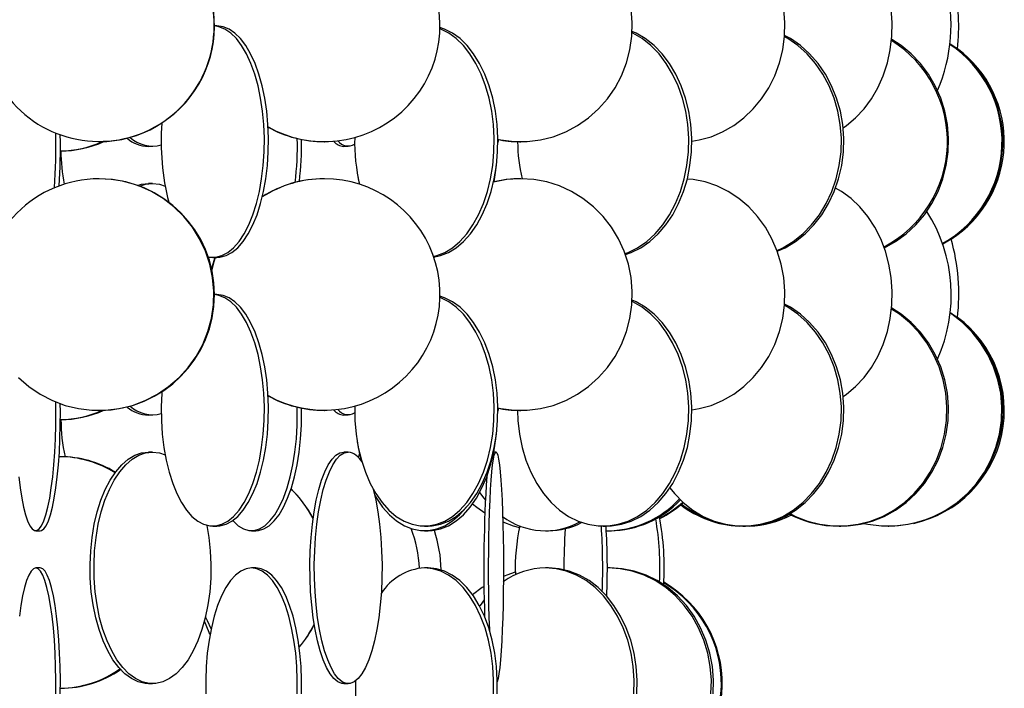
# Model space of a CAD drawing. Header units: millimetres. Extents: x 495 to 2657, y 518 to 2595.
# Tile 58 of 96: x 2467 to 2574, y 1787 to 1859. Entities that reach past the tile are written whole.
import ezdxf

# ---------------------------------------------------------------- set-up
doc = ezdxf.new("R2010")
doc.units = ezdxf.units.MM

msp = doc.modelspace()

# ---------------------------------------------------------------- linework, layer by layer
at = {"color": 7, "linetype": 'Continuous', "lineweight": 25}
for p, q in [((2488.62, 1858.05), (2488.35, 1858.05)), ((2475.87, 1845.55), (2475.92, 1845.55)), ((2481.23, 1845.05), (2481.66, 1845.05)), ((2500.19, 1845.55), (2500.23, 1845.55)), ((2502.32, 1845.05), (2502.8, 1845.05)), ((2521.28, 1845.55), (2521.42, 1845.55)), ((2471.72, 1844.55), (2471.72, 1844.55)), ((2475.92, 1841.55), (2475.87, 1841.55)), ((2500.23, 1841.55), (2500.19, 1841.55)), ((2521.42, 1841.55), (2521.28, 1841.55)), ((2481.66, 1841.05), (2481.23, 1841.05)), ((2488.18, 1833.05), (2488.62, 1833.05)), ((2488.62, 1829.05), (2488.35, 1829.05)), ((2475.87, 1816.55), (2475.92, 1816.55)), ((2481.23, 1816.05), (2481.66, 1816.05)), ((2500.19, 1816.55), (2500.23, 1816.55)), ((2502.32, 1816.05), (2502.8, 1816.05)), ((2521.28, 1816.55), (2521.42, 1816.55)), ((2471.72, 1815.55), (2471.72, 1815.55)), ((2481.66, 1812.05), (2481.23, 1812.05)), ((2502.8, 1812.05), (2502.32, 1812.05)), ((2518.76, 1812.05), (2518.51, 1812.05)), ((2471.72, 1811.55), (2471.57, 1811.55)), ((2504.09, 1811.24), (2504.12, 1811.34)), ((2469.06, 1803.55), (2469.55, 1803.55)), ((2488.18, 1804.05), (2488.62, 1804.05)), ((2492.35, 1803.55), (2492.81, 1803.55)), ((2511.03, 1804.05), (2511.43, 1804.05)), ((2511.04, 1803.55), (2511.44, 1803.55)), ((2524.1, 1803.55), (2524.43, 1803.55)), ((2530.33, 1804.05), (2530.66, 1804.05)), ((2530.85, 1803.55), (2531.07, 1803.55)), ((2545.42, 1804.05), (2545.69, 1804.05)), ((2555.8, 1804.05), (2555.98, 1804.05)), ((2561.1, 1804.05), (2561.19, 1804.05)), ((2469.55, 1799.55), (2469.06, 1799.55)), ((2492.81, 1799.55), (2492.35, 1799.55)), ((2511.44, 1799.55), (2511.04, 1799.55)), ((2524.43, 1799.55), (2524.1, 1799.55)), ((2531.07, 1799.55), (2530.85, 1799.55)), ((2481.23, 1787.05), (2481.66, 1787.05)), ((2502.32, 1787.05), (2502.8, 1787.05))]:
    msp.add_line(p, q, dxfattribs=at)
at = {"color": 7, "linetype": 'Continuous', "lineweight": 25, "flags": 128}
for points in [[(2556.24, 1847.03), (2556.6, 1847.29), (2557.59, 1848.11), (2558.5, 1849.08), (2559.3, 1850.17), (2560, 1851.38), (2560.57, 1852.67), (2561.02, 1854.05), (2561.33, 1855.47), (2561.51, 1856.94), (2561.55, 1858.42), (2561.44, 1859.89), (2561.19, 1861.34), (2560.81, 1862.75), (2560.3, 1864.08), (2560, 1864.7)], [(2518.96, 1845.81), (2519.28, 1845.75), (2520.7, 1845.57), (2522.13, 1845.57), (2523.55, 1845.75), (2524.94, 1846.09), (2526.28, 1846.61), (2527.55, 1847.29), (2528.73, 1848.11), (2529.82, 1849.08), (2530.78, 1850.17), (2531.62, 1851.38), (2532.31, 1852.67), (2532.84, 1854.05), (2533.22, 1855.47), (2533.43, 1856.94), (2533.47, 1858.42), (2533.35, 1859.89), (2533.05, 1861.34), (2532.59, 1862.75), (2532.54, 1862.87)], [(2539.9, 1845.62), (2540.69, 1845.75), (2541.98, 1846.09), (2543.23, 1846.61), (2544.42, 1847.29), (2545.53, 1848.11), (2546.54, 1849.08), (2547.44, 1850.17), (2548.21, 1851.38), (2548.86, 1852.67), (2549.36, 1854.05), (2549.71, 1855.47), (2549.91, 1856.94), (2549.95, 1858.42), (2549.83, 1859.89), (2549.55, 1861.34), (2549.13, 1862.75), (2548.88, 1863.38)], [(2487.68, 1833.1), (2487.85, 1833.07), (2488.51, 1833.07), (2489.16, 1833.25), (2489.8, 1833.59), (2490.42, 1834.11), (2491.01, 1834.79), (2491.56, 1835.61), (2492.06, 1836.58), (2492.5, 1837.67), (2492.89, 1838.88), (2493.21, 1840.17), (2493.45, 1841.55), (2493.63, 1842.97), (2493.73, 1844.44), (2493.75, 1845.92), (2493.69, 1847.39), (2493.55, 1848.84), (2493.34, 1850.25), (2493.06, 1851.58), (2492.7, 1852.84), (2492.29, 1853.99), (2491.81, 1855.02), (2491.29, 1855.92), (2490.72, 1856.67), (2490.12, 1857.27), (2489.49, 1857.7), (2488.84, 1857.96), (2488.35, 1858.04)], [(2488.62, 1833.05), (2488.95, 1833.07), (2489.61, 1833.25), (2490.25, 1833.59), (2490.87, 1834.11), (2491.46, 1834.79), (2492, 1835.61), (2492.51, 1836.58), (2492.95, 1837.67), (2493.34, 1838.88), (2493.65, 1840.17), (2493.9, 1841.55), (2494.08, 1842.97), (2494.17, 1844.44), (2494.19, 1845.92), (2494.13, 1847.39), (2494, 1848.84), (2493.79, 1850.25), (2493.5, 1851.58), (2493.15, 1852.84), (2492.74, 1853.99), (2492.26, 1855.02), (2491.74, 1855.92), (2491.17, 1856.67), (2490.56, 1857.27), (2489.93, 1857.7), (2489.28, 1857.96), (2488.62, 1858.05), (2488.62, 1858.05)], [(2512, 1833.15), (2512.36, 1833.25), (2513.23, 1833.59), (2514.06, 1834.11), (2514.86, 1834.79), (2515.6, 1835.61), (2516.27, 1836.58), (2516.88, 1837.67), (2517.4, 1838.88), (2517.83, 1840.17), (2518.16, 1841.55), (2518.4, 1842.97), (2518.53, 1844.44), (2518.56, 1845.92), (2518.48, 1847.39), (2518.29, 1848.84), (2518.01, 1850.25), (2517.62, 1851.58), (2517.15, 1852.84), (2516.58, 1853.99), (2515.94, 1855.02), (2515.23, 1855.92), (2514.47, 1856.67), (2513.65, 1857.27), (2512.8, 1857.7), (2512.69, 1857.74)], [(2512.02, 1833.09), (2512.76, 1833.25), (2513.63, 1833.59), (2514.46, 1834.11), (2515.26, 1834.79), (2516, 1835.61), (2516.67, 1836.58), (2517.28, 1837.67), (2517.8, 1838.88), (2518.23, 1840.17), (2518.56, 1841.55), (2518.8, 1842.97), (2518.93, 1844.44), (2518.96, 1845.92), (2518.88, 1847.39), (2518.69, 1848.84), (2518.41, 1850.25), (2518.02, 1851.58), (2517.55, 1852.84), (2516.98, 1853.99), (2516.34, 1855.02), (2515.63, 1855.92), (2514.87, 1856.67), (2514.05, 1857.27), (2513.19, 1857.7), (2512.69, 1857.87)], [(2532.74, 1833.37), (2533.36, 1833.59), (2534.39, 1834.11), (2535.36, 1834.79), (2536.27, 1835.61), (2537.1, 1836.58), (2537.84, 1837.67), (2538.48, 1838.88), (2539, 1840.17), (2539.42, 1841.55), (2539.7, 1842.97), (2539.87, 1844.44), (2539.9, 1845.92), (2539.8, 1847.39), (2539.58, 1848.84), (2539.22, 1850.25), (2538.75, 1851.58), (2538.17, 1852.84), (2537.48, 1853.99), (2536.69, 1855.02), (2535.82, 1855.92), (2534.88, 1856.67), (2533.88, 1857.27), (2533.46, 1857.46)], [(2532.7, 1833.47), (2533.03, 1833.59), (2534.05, 1834.11), (2535.03, 1834.79), (2535.93, 1835.61), (2536.76, 1836.58), (2537.5, 1837.67), (2538.14, 1838.88), (2538.67, 1840.17), (2539.08, 1841.55), (2539.37, 1842.97), (2539.53, 1844.44), (2539.56, 1845.92), (2539.46, 1847.39), (2539.24, 1848.84), (2538.89, 1850.25), (2538.42, 1851.58), (2537.83, 1852.84), (2537.14, 1853.99), (2536.36, 1855.02), (2535.49, 1855.92), (2534.55, 1856.67), (2533.54, 1857.27), (2533.46, 1857.31)], [(2549.1, 1833.82), (2549.71, 1834.11), (2550.83, 1834.79), (2551.87, 1835.61), (2552.82, 1836.58), (2553.67, 1837.67), (2554.41, 1838.88), (2555.02, 1840.17), (2555.49, 1841.55), (2555.82, 1842.97), (2556.01, 1844.44), (2556.05, 1845.92), (2555.93, 1847.39), (2555.67, 1848.84), (2555.27, 1850.25), (2554.73, 1851.58), (2554.06, 1852.84), (2553.26, 1853.99), (2552.36, 1855.02), (2551.36, 1855.92), (2550.27, 1856.67), (2549.9, 1856.88)], [(2549.13, 1833.72), (2549.97, 1834.11), (2551.09, 1834.79), (2552.13, 1835.61), (2553.09, 1836.58), (2553.94, 1837.67), (2554.67, 1838.88), (2555.28, 1840.17), (2555.75, 1841.55), (2556.09, 1842.97), (2556.27, 1844.44), (2556.31, 1845.92), (2556.2, 1847.39), (2555.94, 1848.84), (2555.53, 1850.25), (2554.99, 1851.58), (2554.32, 1852.84), (2553.53, 1853.99), (2552.62, 1855.02), (2551.62, 1855.92), (2550.54, 1856.67), (2549.91, 1857.02)], [(2560.69, 1834.11), (2561.9, 1834.79), (2563.05, 1835.61), (2564.1, 1836.58), (2565.03, 1837.67), (2565.83, 1838.88), (2566.5, 1840.17), (2567.02, 1841.55), (2567.38, 1842.97), (2567.59, 1844.44), (2567.63, 1845.92), (2567.5, 1847.39), (2567.22, 1848.84), (2566.78, 1850.25), (2566.18, 1851.58), (2565.45, 1852.84), (2564.58, 1853.99), (2563.59, 1855.02), (2562.49, 1855.92), (2561.48, 1856.57)], [(2519.02, 1845.77), (2518.99, 1845.59), (2518.96, 1845.45)], [(2518.55, 1841.22), (2518.74, 1842.47), (2518.81, 1843.12)], [(2467.21, 1820.08), (2468.32, 1819.11), (2469.54, 1818.29), (2470.86, 1817.61), (2472.24, 1817.09), (2473.67, 1816.75), (2475.13, 1816.57), (2476.6, 1816.57), (2478.07, 1816.75), (2479.5, 1817.09), (2480.88, 1817.61), (2482.19, 1818.29), (2483.41, 1819.11), (2484.53, 1820.08), (2485.52, 1821.17), (2486.38, 1822.38), (2487.09, 1823.67), (2487.64, 1825.05), (2488.03, 1826.47), (2488.25, 1827.94), (2488.29, 1829.42), (2488.16, 1830.89), (2487.86, 1832.34), (2487.39, 1833.75), (2486.75, 1835.08), (2485.97, 1836.34), (2485.04, 1837.49), (2483.98, 1838.52), (2482.81, 1839.42), (2481.54, 1840.17), (2480.2, 1840.77), (2478.79, 1841.2), (2477.34, 1841.46), (2475.87, 1841.55), (2475.87, 1841.55)], [(2503.78, 1842.14), (2503.97, 1841.05), (2503.98, 1840.97)], [(2521.28, 1841.55), (2519.86, 1841.46), (2518.55, 1841.22)], [(2518.96, 1816.81), (2519.28, 1816.75), (2520.7, 1816.57), (2522.13, 1816.57), (2523.55, 1816.75), (2524.94, 1817.09), (2526.28, 1817.61), (2527.55, 1818.29), (2528.73, 1819.11), (2529.82, 1820.08), (2530.78, 1821.17), (2531.62, 1822.38), (2532.31, 1823.67), (2532.84, 1825.05), (2533.22, 1826.47), (2533.43, 1827.94), (2533.47, 1829.42), (2533.35, 1830.89), (2533.05, 1832.34), (2532.59, 1833.75), (2531.98, 1835.08), (2531.22, 1836.34), (2530.32, 1837.49), (2529.29, 1838.52), (2528.15, 1839.42), (2526.92, 1840.17), (2525.62, 1840.77), (2524.25, 1841.2), (2522.84, 1841.46), (2521.42, 1841.55), (2521.42, 1841.55)], [(2539.9, 1816.62), (2540.69, 1816.75), (2541.98, 1817.09), (2543.23, 1817.61), (2544.42, 1818.29), (2545.53, 1819.11), (2546.54, 1820.08), (2547.44, 1821.17), (2548.21, 1822.38), (2548.86, 1823.67), (2549.36, 1825.05), (2549.71, 1826.47), (2549.91, 1827.94), (2549.95, 1829.42), (2549.83, 1830.89), (2549.55, 1832.34), (2549.13, 1833.75), (2548.55, 1835.08), (2547.84, 1836.34), (2547, 1837.49), (2546.04, 1838.52), (2544.98, 1839.42), (2543.84, 1840.17), (2542.61, 1840.77), (2541.34, 1841.2), (2540.03, 1841.46), (2539.41, 1841.52)], [(2480.06, 1840.83), (2480.49, 1840.96), (2481.23, 1841.05)], [(2480.29, 1840.75), (2480.92, 1840.96), (2481.66, 1841.05)], [(2481.66, 1841.05), (2482.41, 1840.96), (2483.03, 1840.75)], [(2556.24, 1818.03), (2556.6, 1818.29), (2557.59, 1819.11), (2558.5, 1820.08), (2559.3, 1821.17), (2560, 1822.38), (2560.57, 1823.67), (2561.02, 1825.05), (2561.33, 1826.47), (2561.51, 1827.94), (2561.55, 1829.42), (2561.44, 1830.89), (2561.19, 1832.34), (2560.81, 1833.75), (2560.3, 1835.08), (2559.66, 1836.34), (2558.91, 1837.49), (2558.06, 1838.52), (2557.11, 1839.42), (2556.08, 1840.17), (2555.43, 1840.55)], [(2488.39, 1833.05), (2488.17, 1832.34), (2488.04, 1831.82)], [(2488.43, 1833.05), (2488.21, 1832.34), (2488.06, 1831.73)], [(2482.68, 1818.56), (2482.67, 1818.39), (2482.61, 1816.92), (2482.63, 1815.44), (2482.72, 1813.97), (2482.9, 1812.55), (2483.15, 1811.17), (2483.47, 1809.88), (2483.85, 1808.67), (2484.3, 1807.58), (2484.8, 1806.61), (2485.34, 1805.79), (2485.93, 1805.11), (2486.55, 1804.59), (2487.19, 1804.25), (2487.85, 1804.07), (2488.51, 1804.07), (2489.16, 1804.25), (2489.8, 1804.59), (2490.42, 1805.11), (2491.01, 1805.79), (2491.56, 1806.61), (2492.06, 1807.58), (2492.5, 1808.67), (2492.89, 1809.88), (2493.21, 1811.17), (2493.45, 1812.55), (2493.63, 1813.97), (2493.73, 1815.44), (2493.75, 1816.92), (2493.69, 1818.39), (2493.55, 1819.84), (2493.34, 1821.25), (2493.06, 1822.58), (2492.7, 1823.84), (2492.29, 1824.99), (2491.81, 1826.02), (2491.29, 1826.92), (2490.72, 1827.67), (2490.12, 1828.27), (2489.49, 1828.7), (2488.84, 1828.96), (2488.35, 1829.04)], [(2488.62, 1804.05), (2488.95, 1804.07), (2489.61, 1804.25), (2490.25, 1804.59), (2490.87, 1805.11), (2491.46, 1805.79), (2492, 1806.61), (2492.51, 1807.58), (2492.95, 1808.67), (2493.34, 1809.88), (2493.65, 1811.17), (2493.9, 1812.55), (2494.08, 1813.97), (2494.17, 1815.44), (2494.19, 1816.92), (2494.13, 1818.39), (2494, 1819.84), (2493.79, 1821.25), (2493.5, 1822.58), (2493.15, 1823.84), (2492.74, 1824.99), (2492.26, 1826.02), (2491.74, 1826.92), (2491.17, 1827.67), (2490.56, 1828.27), (2489.93, 1828.7), (2489.28, 1828.96), (2488.62, 1829.05)], [(2503.5, 1816.99), (2503.5, 1816.92), (2503.52, 1815.44), (2503.66, 1813.97), (2503.89, 1812.55), (2504.23, 1811.17), (2504.66, 1809.88), (2505.18, 1808.67), (2505.78, 1807.58), (2506.46, 1806.61), (2507.2, 1805.79), (2507.99, 1805.11), (2508.83, 1804.59), (2509.69, 1804.25), (2510.58, 1804.07), (2511.47, 1804.07), (2512.36, 1804.25), (2513.23, 1804.59), (2514.06, 1805.11), (2514.86, 1805.79), (2515.6, 1806.61), (2516.27, 1807.58), (2516.88, 1808.67), (2517.4, 1809.88), (2517.83, 1811.17), (2518.16, 1812.55), (2518.4, 1813.97), (2518.53, 1815.44), (2518.56, 1816.92), (2518.48, 1818.39), (2518.29, 1819.84), (2518.01, 1821.25), (2517.62, 1822.58), (2517.15, 1823.84), (2516.58, 1824.99), (2515.94, 1826.02), (2515.23, 1826.92), (2514.47, 1827.67), (2513.65, 1828.27), (2512.8, 1828.7), (2512.69, 1828.74)], [(2511.43, 1804.05), (2511.87, 1804.07), (2512.76, 1804.25), (2513.63, 1804.59), (2514.46, 1805.11), (2515.26, 1805.79), (2516, 1806.61), (2516.67, 1807.58), (2517.28, 1808.67), (2517.8, 1809.88), (2518.23, 1811.17), (2518.56, 1812.55), (2518.8, 1813.97), (2518.93, 1815.44), (2518.96, 1816.92), (2518.88, 1818.39), (2518.69, 1819.84), (2518.41, 1821.25), (2518.02, 1822.58), (2517.55, 1823.84), (2516.98, 1824.99), (2516.34, 1826.02), (2515.63, 1826.92), (2514.87, 1827.67), (2514.05, 1828.27), (2513.19, 1828.7), (2512.69, 1828.87)], [(2521.09, 1816.55), (2521.13, 1815.44), (2521.29, 1813.97), (2521.58, 1812.55), (2521.99, 1811.17), (2522.52, 1809.88), (2523.15, 1808.67), (2523.89, 1807.58), (2524.72, 1806.61), (2525.63, 1805.79), (2526.6, 1805.11), (2527.63, 1804.59), (2528.69, 1804.25), (2529.78, 1804.07), (2530.87, 1804.07), (2531.96, 1804.25), (2533.03, 1804.59), (2534.05, 1805.11), (2535.03, 1805.79), (2535.93, 1806.61), (2536.76, 1807.58), (2537.5, 1808.67), (2538.14, 1809.88), (2538.67, 1811.17), (2539.08, 1812.55), (2539.37, 1813.97), (2539.53, 1815.44), (2539.56, 1816.92), (2539.46, 1818.39), (2539.24, 1819.84), (2538.89, 1821.25), (2538.42, 1822.58), (2537.83, 1823.84), (2537.14, 1824.99), (2536.36, 1826.02), (2535.49, 1826.92), (2534.55, 1827.67), (2533.54, 1828.27), (2533.46, 1828.31)], [(2530.66, 1804.05), (2531.21, 1804.07), (2532.3, 1804.25), (2533.36, 1804.59), (2534.39, 1805.11), (2535.36, 1805.79), (2536.27, 1806.61), (2537.1, 1807.58), (2537.84, 1808.67), (2538.48, 1809.88), (2539, 1811.17), (2539.42, 1812.55), (2539.7, 1813.97), (2539.87, 1815.44), (2539.9, 1816.92), (2539.8, 1818.39), (2539.58, 1819.84), (2539.22, 1821.25), (2538.75, 1822.58), (2538.17, 1823.84), (2537.48, 1824.99), (2536.69, 1826.02), (2535.82, 1826.92), (2534.88, 1827.67), (2533.88, 1828.27), (2533.46, 1828.46)], [(2537.53, 1808.18), (2538.02, 1807.58), (2538.97, 1806.61), (2540.02, 1805.79), (2541.14, 1805.11), (2542.32, 1804.59), (2543.54, 1804.25), (2544.79, 1804.07), (2546.05, 1804.07), (2547.3, 1804.25), (2548.53, 1804.59), (2549.71, 1805.11), (2550.83, 1805.79), (2551.87, 1806.61), (2552.82, 1807.58), (2553.67, 1808.67), (2554.41, 1809.88), (2555.02, 1811.17), (2555.49, 1812.55), (2555.82, 1813.97), (2556.01, 1815.44), (2556.05, 1816.92), (2555.93, 1818.39), (2555.67, 1819.84), (2555.27, 1821.25), (2554.73, 1822.58), (2554.06, 1823.84), (2553.26, 1824.99), (2552.36, 1826.02), (2551.36, 1826.92), (2550.27, 1827.67), (2549.9, 1827.88)], [(2545.69, 1804.05), (2546.31, 1804.07), (2547.57, 1804.25), (2548.79, 1804.59), (2549.97, 1805.11), (2551.09, 1805.79), (2552.13, 1806.61), (2553.09, 1807.58), (2553.94, 1808.67), (2554.67, 1809.88), (2555.28, 1811.17), (2555.75, 1812.55), (2556.09, 1813.97), (2556.27, 1815.44), (2556.31, 1816.92), (2556.2, 1818.39), (2555.94, 1819.84), (2555.53, 1821.25), (2554.99, 1822.58), (2554.32, 1823.84), (2553.53, 1824.99), (2552.62, 1826.02), (2551.62, 1826.92), (2550.54, 1827.67), (2549.91, 1828.02)], [(2550.51, 1805.41), (2551.1, 1805.11), (2552.39, 1804.59), (2553.73, 1804.25), (2555.11, 1804.07), (2556.49, 1804.07), (2557.86, 1804.25), (2559.2, 1804.59), (2560.49, 1805.11), (2561.72, 1805.79), (2562.87, 1806.61), (2563.91, 1807.58), (2564.85, 1808.67), (2565.65, 1809.88), (2566.32, 1811.17), (2566.84, 1812.55), (2567.2, 1813.97), (2567.41, 1815.44), (2567.45, 1816.92), (2567.32, 1818.39), (2567.04, 1819.84), (2566.6, 1821.25), (2566, 1822.58), (2565.27, 1823.84), (2564.4, 1824.99), (2563.41, 1826.02), (2562.31, 1826.92), (2561.47, 1827.47)], [(2555.98, 1804.05), (2556.67, 1804.07), (2558.04, 1804.25), (2559.38, 1804.59), (2560.68, 1805.11), (2561.9, 1805.79), (2563.05, 1806.61), (2564.1, 1807.58), (2565.03, 1808.67), (2565.83, 1809.88), (2566.5, 1811.17), (2567.02, 1812.55), (2567.38, 1813.97), (2567.59, 1815.44), (2567.63, 1816.92), (2567.5, 1818.39), (2567.22, 1819.84), (2566.78, 1821.25), (2566.18, 1822.58), (2565.45, 1823.84), (2564.58, 1824.99), (2563.59, 1826.02), (2562.49, 1826.92), (2561.48, 1827.57)], [(2558.44, 1804.34), (2558.92, 1804.25), (2560.37, 1804.07), (2561.82, 1804.07), (2563.27, 1804.25), (2564.68, 1804.59), (2566.05, 1805.11), (2567.34, 1805.79), (2568.55, 1806.61), (2569.65, 1807.58), (2570.64, 1808.67), (2571.49, 1809.88), (2572.19, 1811.17), (2572.74, 1812.55), (2573.12, 1813.97), (2573.33, 1815.44), (2573.38, 1816.92), (2573.25, 1818.39), (2572.95, 1819.84), (2572.48, 1821.25), (2571.86, 1822.58), (2571.08, 1823.84), (2570.16, 1824.99), (2569.12, 1826.02), (2567.96, 1826.92), (2567.77, 1827.05)], [(2467.22, 1809.38), (2467.37, 1808.17), (2467.55, 1807.08), (2467.74, 1806.11), (2467.95, 1805.29), (2468.18, 1804.61), (2468.42, 1804.09), (2468.67, 1803.75), (2468.93, 1803.57), (2469.19, 1803.57), (2469.44, 1803.75), (2469.69, 1804.09), (2469.93, 1804.61), (2470.16, 1805.29), (2470.37, 1806.11), (2470.57, 1807.08), (2470.74, 1808.17), (2470.89, 1809.38), (2471.02, 1810.67), (2471.11, 1812.05), (2471.18, 1813.47), (2471.22, 1814.94), (2471.23, 1816.42), (2471.21, 1817.46)], [(2469.55, 1803.55), (2469.68, 1803.57), (2469.93, 1803.75), (2470.18, 1804.09), (2470.42, 1804.61), (2470.65, 1805.29), (2470.87, 1806.11), (2471.06, 1807.08), (2471.23, 1808.17), (2471.38, 1809.38), (2471.51, 1810.67), (2471.61, 1812.05), (2471.67, 1813.47), (2471.71, 1814.94), (2471.72, 1816.42), (2471.71, 1817.27)], [(2490.33, 1804.65), (2490.36, 1804.61), (2490.91, 1804.09), (2491.48, 1803.75), (2492.06, 1803.57), (2492.65, 1803.57), (2493.23, 1803.75), (2493.8, 1804.09), (2494.35, 1804.61), (2494.87, 1805.29), (2495.36, 1806.11), (2495.8, 1807.08), (2496.2, 1808.17), (2496.54, 1809.38), (2496.82, 1810.67), (2497.04, 1812.05), (2497.2, 1813.47), (2497.29, 1814.94), (2497.3, 1816.42), (2497.29, 1816.89)], [(2492.81, 1803.55), (2493.11, 1803.57), (2493.69, 1803.75), (2494.26, 1804.09), (2494.81, 1804.61), (2495.33, 1805.29), (2495.82, 1806.11), (2496.26, 1807.08), (2496.66, 1808.17), (2497, 1809.38), (2497.28, 1810.67), (2497.5, 1812.05), (2497.66, 1813.47), (2497.74, 1814.94), (2497.76, 1816.42), (2497.76, 1816.79)], [(2519.02, 1816.77), (2518.99, 1816.59), (2518.96, 1816.45)], [(2511.44, 1803.55), (2511.88, 1803.57), (2512.76, 1803.75), (2513.62, 1804.09), (2514.45, 1804.61), (2515.24, 1805.29), (2515.97, 1806.11), (2516.64, 1807.08), (2517.24, 1808.17), (2517.75, 1809.38), (2518.18, 1810.67), (2518.51, 1812.05), (2518.74, 1813.47), (2518.81, 1814.12)], [(2503.78, 1813.14), (2503.97, 1812.05), (2504.18, 1811.12)], [(2481.23, 1787.05), (2480.86, 1787.07), (2480.12, 1787.25), (2479.39, 1787.59), (2478.69, 1788.11), (2478.02, 1788.79), (2477.4, 1789.61), (2476.83, 1790.58), (2476.33, 1791.67), (2475.89, 1792.88), (2475.53, 1794.17), (2475.25, 1795.55), (2475.05, 1796.97), (2474.94, 1798.44), (2474.92, 1799.92), (2474.99, 1801.39), (2475.14, 1802.84), (2475.38, 1804.25), (2475.7, 1805.58), (2476.1, 1806.84), (2476.57, 1807.99), (2477.11, 1809.02), (2477.71, 1809.92), (2478.35, 1810.67), (2479.03, 1811.27), (2479.75, 1811.7), (2480.49, 1811.96), (2481.23, 1812.05), (2481.23, 1812.05)], [(2487.54, 1804.13), (2487.75, 1802.84), (2487.91, 1801.39), (2487.98, 1799.92), (2487.95, 1798.44), (2487.84, 1796.97), (2487.65, 1795.55), (2487.36, 1794.17), (2487, 1792.88), (2486.57, 1791.67), (2486.06, 1790.58), (2485.5, 1789.61), (2484.87, 1788.79), (2484.21, 1788.11), (2483.51, 1787.59), (2482.78, 1787.25), (2482.04, 1787.07), (2481.29, 1787.07), (2480.55, 1787.25), (2479.82, 1787.59), (2479.12, 1788.11), (2478.45, 1788.79), (2477.83, 1789.61), (2477.27, 1790.58), (2476.76, 1791.67), (2476.32, 1792.88), (2475.96, 1794.17), (2475.68, 1795.55), (2475.49, 1796.97), (2475.37, 1798.44), (2475.35, 1799.92), (2475.42, 1801.39), (2475.57, 1802.84), (2475.81, 1804.25), (2476.13, 1805.58), (2476.53, 1806.84), (2477.01, 1807.99), (2477.54, 1809.02), (2478.14, 1809.92), (2478.78, 1810.67), (2479.47, 1811.27), (2480.18, 1811.7), (2480.92, 1811.96), (2481.66, 1812.05), (2481.66, 1812.05)], [(2481.66, 1812.05), (2482.41, 1811.96), (2483.03, 1811.75)], [(2502.32, 1787.05), (2502.1, 1787.07), (2501.67, 1787.25), (2501.25, 1787.59), (2500.85, 1788.11), (2500.46, 1788.79), (2500.1, 1789.61), (2499.77, 1790.58), (2499.48, 1791.67), (2499.23, 1792.88), (2499.02, 1794.17), (2498.86, 1795.55), (2498.74, 1796.97), (2498.68, 1798.44), (2498.67, 1799.92), (2498.7, 1801.39), (2498.79, 1802.84), (2498.93, 1804.25), (2499.12, 1805.58), (2499.35, 1806.84), (2499.62, 1807.99), (2499.93, 1809.02), (2500.28, 1809.92), (2500.65, 1810.67), (2501.05, 1811.27), (2501.46, 1811.7), (2501.89, 1811.96), (2502.32, 1812.05), (2502.32, 1812.05)], [(2505.45, 1808.14), (2505.5, 1807.99), (2505.77, 1806.84), (2506, 1805.58), (2506.19, 1804.25), (2506.32, 1802.84), (2506.41, 1801.39), (2506.45, 1799.92), (2506.44, 1798.44), (2506.38, 1796.97), (2506.26, 1795.55), (2506.1, 1794.17), (2505.89, 1792.88), (2505.64, 1791.67), (2505.34, 1790.58), (2505.02, 1789.61), (2504.66, 1788.79), (2504.27, 1788.11), (2503.87, 1787.59), (2503.44, 1787.25), (2503.01, 1787.07), (2502.58, 1787.07), (2502.15, 1787.25), (2501.73, 1787.59), (2501.32, 1788.11), (2500.94, 1788.79), (2500.58, 1789.61), (2500.25, 1790.58), (2499.96, 1791.67), (2499.71, 1792.88), (2499.5, 1794.17), (2499.33, 1795.55), (2499.22, 1796.97), (2499.16, 1798.44), (2499.14, 1799.92), (2499.18, 1801.39), (2499.27, 1802.84), (2499.41, 1804.25), (2499.6, 1805.58), (2499.83, 1806.84), (2500.1, 1807.99), (2500.41, 1809.02), (2500.76, 1809.92), (2501.13, 1810.67), (2501.52, 1811.27), (2501.94, 1811.7), (2502.37, 1811.96), (2502.8, 1812.05), (2502.8, 1812.05)], [(2503.9, 1811.46), (2503.93, 1811.55), (2504.01, 1811.84)], [(2518.09, 1792.74), (2518.08, 1792.88), (2518.03, 1794.17), (2518, 1795.55), (2517.97, 1796.97), (2517.96, 1798.44), (2517.96, 1799.92), (2517.97, 1801.39), (2517.98, 1802.84), (2518.01, 1804.25), (2518.06, 1805.58), (2518.11, 1806.84), (2518.17, 1807.99), (2518.23, 1809.02), (2518.31, 1809.92), (2518.39, 1810.67), (2518.48, 1811.27), (2518.57, 1811.7), (2518.66, 1811.96), (2518.76, 1812.05)], [(2518.76, 1812.05), (2518.85, 1811.96), (2518.94, 1811.7), (2519.04, 1811.27), (2519.12, 1810.67), (2519.2, 1809.92), (2519.28, 1809.02), (2519.35, 1807.99), (2519.41, 1806.84), (2519.46, 1805.58), (2519.5, 1804.25), (2519.53, 1802.84), (2519.55, 1801.39), (2519.56, 1799.92), (2519.55, 1798.44), (2519.54, 1796.97), (2519.52, 1795.55), (2519.48, 1794.17), (2519.43, 1792.88), (2519.38, 1791.67), (2519.31, 1790.58), (2519.24, 1789.61), (2519.16, 1788.79), (2519.08, 1788.11), (2518.99, 1787.59), (2518.9, 1787.26)], [(2505.64, 1807.42), (2505.84, 1807.08), (2506.51, 1806.11), (2507.24, 1805.29), (2508.03, 1804.61), (2508.86, 1804.09), (2509.72, 1803.75), (2510.6, 1803.57), (2511.48, 1803.57), (2512.36, 1803.75), (2513.22, 1804.09), (2514.05, 1804.61), (2514.83, 1805.29), (2515.54, 1806.08)], [(2516.99, 1807.69), (2517.43, 1807.08), (2517.61, 1806.86)], [(2516.23, 1806.47), (2516.68, 1806.11), (2517.55, 1805.5)], [(2519.49, 1804.5), (2520.61, 1804.09), (2521.29, 1803.91)], [(2556.8, 1804.08), (2558.11, 1804.25), (2558.51, 1804.33)], [(2469.06, 1799.55), (2468.8, 1799.46), (2468.55, 1799.2), (2468.3, 1798.77), (2468.07, 1798.17), (2467.84, 1797.42), (2467.64, 1796.52), (2467.46, 1795.49), (2467.29, 1794.34)], [(2471.22, 1785.94), (2471.23, 1787.42), (2471.2, 1788.89), (2471.15, 1790.34), (2471.07, 1791.75), (2470.96, 1793.08), (2470.82, 1794.34), (2470.66, 1795.49), (2470.47, 1796.52), (2470.27, 1797.42), (2470.05, 1798.17), (2469.81, 1798.77), (2469.57, 1799.2), (2469.31, 1799.46), (2469.06, 1799.55)], [(2471.71, 1785.94), (2471.72, 1787.42), (2471.7, 1788.89), (2471.64, 1790.34), (2471.56, 1791.75), (2471.45, 1793.08), (2471.31, 1794.34), (2471.15, 1795.49), (2470.97, 1796.52), (2470.76, 1797.42), (2470.54, 1798.17), (2470.31, 1798.77), (2470.06, 1799.2), (2469.81, 1799.46), (2469.55, 1799.55), (2469.55, 1799.55)], [(2492.35, 1799.55), (2491.77, 1799.46), (2491.19, 1799.2), (2490.63, 1798.77), (2490.09, 1798.17), (2489.59, 1797.42), (2489.12, 1796.52), (2488.7, 1795.49), (2488.33, 1794.34), (2488.02, 1793.08), (2487.77, 1791.75), (2487.58, 1790.34), (2487.46, 1788.89), (2487.41, 1787.42), (2487.42, 1785.94)], [(2497.29, 1785.94), (2497.3, 1787.42), (2497.25, 1788.89), (2497.13, 1790.34), (2496.94, 1791.75), (2496.69, 1793.08), (2496.38, 1794.34), (2496.01, 1795.49), (2495.59, 1796.52), (2495.12, 1797.42), (2494.61, 1798.17), (2494.08, 1798.77), (2493.52, 1799.2), (2492.94, 1799.46), (2492.35, 1799.55)], [(2497.74, 1785.94), (2497.76, 1787.42), (2497.71, 1788.89), (2497.59, 1790.34), (2497.4, 1791.75), (2497.15, 1793.08), (2496.84, 1794.34), (2496.47, 1795.49), (2496.05, 1796.52), (2495.58, 1797.42), (2495.07, 1798.17), (2494.54, 1798.77), (2493.98, 1799.2), (2493.4, 1799.46), (2492.81, 1799.55), (2492.81, 1799.55)], [(2518.47, 1785.94), (2518.5, 1787.42), (2518.42, 1788.89), (2518.24, 1790.34), (2517.96, 1791.75), (2517.58, 1793.08), (2517.1, 1794.34), (2516.55, 1795.49), (2515.91, 1796.52), (2515.21, 1797.42), (2514.45, 1798.17), (2513.64, 1798.77), (2512.79, 1799.2), (2511.92, 1799.46), (2511.04, 1799.55), (2511.04, 1799.55)], [(2518.87, 1785.94), (2518.9, 1787.42), (2518.82, 1788.89), (2518.64, 1790.34), (2518.36, 1791.75), (2517.98, 1793.08), (2517.5, 1794.34), (2516.95, 1795.49), (2516.31, 1796.52), (2515.61, 1797.42), (2514.85, 1798.17), (2514.04, 1798.77), (2513.19, 1799.2), (2512.32, 1799.46), (2511.44, 1799.55), (2511.44, 1799.55)], [(2520.83, 1799.07), (2519.91, 1798.77), (2519.56, 1798.63)], [(2533.64, 1785.94), (2533.68, 1787.42), (2533.57, 1788.89), (2533.34, 1790.34), (2532.98, 1791.75), (2532.49, 1793.08), (2531.88, 1794.34), (2531.17, 1795.49), (2530.36, 1796.52), (2529.45, 1797.42), (2528.48, 1798.17), (2527.44, 1798.77), (2526.35, 1799.2), (2525.24, 1799.46), (2524.1, 1799.55), (2524.1, 1799.55)], [(2533.96, 1785.94), (2534, 1787.42), (2533.9, 1788.89), (2533.66, 1790.34), (2533.3, 1791.75), (2532.81, 1793.08), (2532.21, 1794.34), (2531.49, 1795.49), (2530.68, 1796.52), (2529.77, 1797.42), (2528.8, 1798.17), (2527.76, 1798.77), (2526.67, 1799.2), (2525.56, 1799.46), (2524.43, 1799.55), (2524.43, 1799.55)], [(2541.97, 1785.94), (2542.01, 1787.42), (2541.89, 1788.89), (2541.62, 1790.34), (2541.2, 1791.75), (2540.63, 1793.08), (2539.92, 1794.34), (2539.09, 1795.49), (2538.14, 1796.52), (2537.09, 1797.42), (2535.95, 1798.17), (2534.74, 1798.77), (2533.47, 1799.2), (2532.17, 1799.46), (2530.85, 1799.55), (2530.85, 1799.55)], [(2542.2, 1785.94), (2542.24, 1787.42), (2542.12, 1788.89), (2541.85, 1790.34), (2541.42, 1791.75), (2540.85, 1793.08), (2540.15, 1794.34), (2539.31, 1795.49), (2538.36, 1796.52), (2537.31, 1797.42), (2536.17, 1798.17), (2534.96, 1798.77), (2533.69, 1799.2), (2532.39, 1799.46), (2531.07, 1799.55), (2531.07, 1799.55)], [(2517.47, 1797.54), (2517.28, 1797.42), (2516.23, 1796.63)], [(2517.49, 1796.09), (2517.04, 1795.49), (2516.99, 1795.41)], [(2487.87, 1792.35), (2487.78, 1792.58), (2487.27, 1793.79)], [(2488, 1792.98), (2487.61, 1793.84), (2487.39, 1794.27)]]:
    msp.add_lwpolyline(points, dxfattribs=at)
at = {"color": 7, "linetype": 'Continuous', "lineweight": 25}
for centre, radius, start, end in [((2475.87, 1858.03), 12.45, 219.136, 29.3625), ((2475.86, 1858.05), 12.5, 270.2706, 29.1926), ((2500.22, 1858.04), 12.48, 240.8683, 23.2065), ((2550.45, 1858.07), 17.44, 336.3728, 14.9701), ((2546.06, 1858.04), 22.66, 353.7755, 11.463), ((2554.63, 1845.56), 12.87, 297.9437, 57.8944), ((2560.8, 1845.55), 12.6, 299.4794, 56.4014), ((2560.89, 1845.55), 12.6, 299.071, 56.8724), ((2561.14, 1845.55), 12.5, 302.7406, 53.4262), ((2508.47, 1845.52), 25.87, 175.4737, 194.5625), ((2500.19, 1857.98), 12.43, 240.9183, 269.996), ((2402.26, 1845.04), 68.97, 356.2999, 1.1792), ((2402.61, 1845.03), 69.11, 356.4748, 1.0222), ((2481.32, 1848.8), 3.76, 230.195, 268.6142), ((2481.67, 1848.68), 3.61, 227.777, 284.9868), ((2466.56, 1845.04), 30.75, 352.7204, 1.5816), ((2466.99, 1845.04), 30.77, 352.9416, 1.393), ((2523.46, 1845.52), 19.97, 178.6549, 193.3076), ((2521.29, 1857.21), 11.66, 258.1496, 269.9955), ((2471.72, 1855.96), 11.41, 270.0344, 294.2876), ((2471.56, 1855.96), 11.41, 270.7861, 294.2204), ((2502.39, 1846.51), 1.47, 218.9703, 267.0687), ((2502.79, 1846.46), 1.37, 216.832, 300.8113), ((2537.66, 1845.53), 16.57, 179.9365, 193.9095), ((2489.73, 1844.53), 17.95, 179.9473, 191.4397), ((2475.9, 1829.08), 12.47, 90.1666, 180.5368), ((2475.87, 1829.05), 12.5, 270.2449, 89.7551), ((2500.23, 1829.12), 12.43, 90.0075, 122.6889), ((2500.19, 1829.12), 12.43, 90.0074, 122.4295), ((2500.22, 1829.06), 12.49, 240.9471, 89.9293), ((2521.42, 1829.88), 11.67, 90.0104, 104.5667), ((2551.13, 1828.99), 16.79, 335.6754, 32.5386), ((2546.61, 1829.05), 22.12, 353.4609, 15.7034), ((2560.98, 1816.58), 12.53, 270.9604, 57.151), ((2561.14, 1816.55), 12.5, 282.4645, 53.4262), ((2500.19, 1828.98), 12.43, 240.9183, 269.996), ((2481.67, 1819.68), 3.61, 227.777, 284.9868), ((2471.72, 1826.96), 11.41, 270.0344, 294.2876), ((2471.56, 1826.96), 11.41, 270.7861, 294.2204), ((2481.32, 1819.8), 3.76, 230.195, 268.6142), ((2502.39, 1817.51), 1.47, 218.9703, 267.0687), ((2502.79, 1817.46), 1.37, 216.832, 300.8113), ((2521.29, 1828.21), 11.66, 258.1496, 269.9955), ((2489.55, 1815.52), 17.77, 179.8962, 192.9406), ((2502.47, 1810.03), 2.04, 27.1259, 80.7654), ((2471.55, 1800.07), 11.48, 58.0367, 89.9044), ((2471.7, 1800.08), 11.47, 58.648, 89.9072), ((2671.43, 1799.46), 153.99, 176.2954, 181.933), ((2487.95, 1799.05), 12.5, 27.7823, 46.1043), ((2487.97, 1799.05), 12.5, 27.9296, 46.196), ((2530.73, 1814.15), 10.6, 269.684, 317.6173), ((2530.95, 1814.15), 10.6, 270.667, 316.7987), ((2530.78, 1815.67), 12.15, 297.7674, 312.0866), ((2530.9, 1815.67), 12.15, 297.205, 311.7229), ((2545.51, 1815.19), 11.15, 232.388, 267.3559), ((2545.76, 1815.33), 11.29, 231.9196, 256.5415), ((2555.85, 1816.18), 12.13, 243.2827, 265.8797), ((2555.95, 1816.2), 12.15, 243.0328, 257.3163), ((2524.09, 1811.21), 7.66, 232.909, 299.0617), ((2524.39, 1811.21), 7.66, 270.2564, 298.1135), ((2506.17, 1799.57), 30.29, 357.0719, 10.0026), ((2506.71, 1799.56), 30.21, 356.5303, 10.503), ((2545.62, 1815.08), 11.04, 272.551, 296.8645), ((2497.7, 1799.06), 12.79, 2.0534, 21.706), ((2498.73, 1799.06), 14.11, 1.0712, 18.6498), ((2541.27, 1799.57), 20.44, 167.2288, 182.1462), ((2597.13, 1799.59), 71.04, 176.6243, 180.183), ((2458.55, 1799.54), 71.73, 357.9527, 3.6035), ((2458.94, 1799.54), 71.84, 357.5554, 3.5987), ((2511.46, 1793.49), 6.08, 93.987, 147.0379), ((2524.21, 1791.57), 7.98, 90.7928, 125.7502), ((2530.44, 1787.05), 12.65, 298.3539, 59.3909), ((2530.55, 1787.05), 12.64, 297.8046, 59.9881), ((2487.95, 1799.05), 12.5, 319.873, 333.3847), ((2487.97, 1799.05), 12.5, 319.7565, 333.2389), ((2471.54, 1798.06), 11.51, 270.8747, 305.055), ((2471.7, 1798.05), 11.5, 270.1224, 304.4973), ((2523.56, 1787), 19.99, 179.0477, 194.1271)]:
    msp.add_arc(centre, radius, start, end, dxfattribs=at)

doc.saveas('drawing.dxf')
